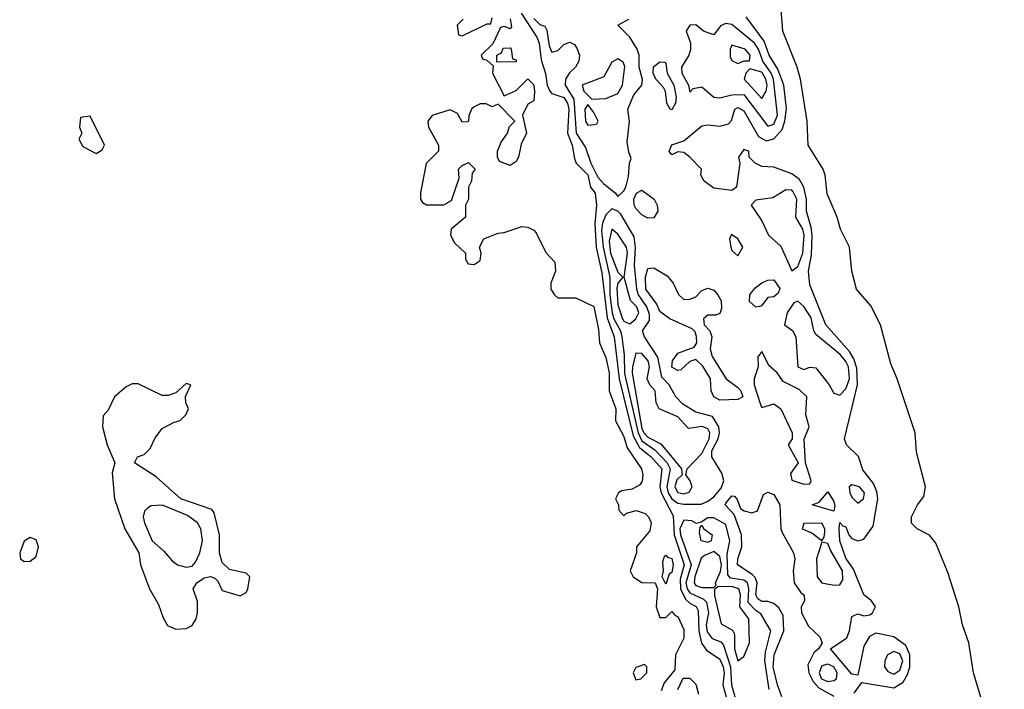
# Model space of a CAD drawing. Header units: inches. Extents: x 2792272 to 2951639, y 860504 to 1033803.
# Tile 197 of 209: x 2922875 to 2926158, y 1005635 to 1007868. Entities that reach past the tile are written whole.
import ezdxf

# ---------------------------------------------------------------- set-up
doc = ezdxf.new("R2010")
doc.units = ezdxf.units.IN
doc.header["$MEASUREMENT"] = 0
doc.layers.add('C9020', color=7, linetype='Continuous')

msp = doc.modelspace()

# ---------------------------------------------------------------- linework, layer by layer
at = {"layer": 'C9020', "color": 4}
for points, elevation in [([(2926158.5, 1005350), (2926055.8, 1005690), (2926039.7, 1005790), (2926018.9, 1005850), (2926006.3, 1005910), (2925970, 1006024), (2925930, 1006122), (2925909.3, 1006149.3), (2925868, 1006170), (2925849.2, 1006189.2), (2925849.3, 1006210.7), (2925869.2, 1006250), (2925890, 1006278), (2925895.6, 1006310), (2925866.2, 1006426.2), (2925861.3, 1006490), (2925801.3, 1006670), (2925780.4, 1006720.4), (2925745.6, 1006850), (2925713.6, 1006913.6), (2925666, 1006970), (2925649.6, 1007029.6), (2925642, 1007110), (2925612.3, 1007170), (2925601.6, 1007210), (2925567.9, 1007287.9), (2925560.7, 1007350), (2925554, 1007370), (2925504.5, 1007450), (2925500.7, 1007530), (2925478.7, 1007670), (2925467.8, 1007710), (2925419.6, 1007830), (2925411.6, 1007930)], 4), ([(2924510, 1007870.7), (2924515.3, 1007844.7), (2924510, 1007838), (2924490, 1007846), (2924478, 1007842), (2924452.7, 1007787.3), (2924414, 1007750), (2924418, 1007738), (2924432.7, 1007732.7), (2924454, 1007714), (2924452, 1007690), (2924490, 1007614), (2924530, 1007632), (2924569, 1007671), (2924590, 1007650.7), (2924592.2, 1007627.8), (2924590, 1007598), (2924570, 1007586), (2924552, 1007550), (2924564.7, 1007490), (2924546.8, 1007453.2), (2924538.8, 1007410), (2924530, 1007395.3), (2924510, 1007382), (2924475.3, 1007395.3), (2924468, 1007410), (2924468, 1007430), (2924480.2, 1007459.8), (2924502, 1007490), (2924508.4, 1007511.6), (2924526, 1007530), (2924470, 1007586), (2924450, 1007578), (2924430, 1007588), (2924410, 1007588), (2924390, 1007578), (2924382, 1007570), (2924372.7, 1007547.3), (2924372, 1007530), (2924367.3, 1007527.3), (2924350, 1007526), (2924335.3, 1007555.3), (2924310, 1007568), (2924250, 1007548.7), (2924236, 1007530), (2924238, 1007510), (2924272, 1007450), (2924272, 1007430), (2924230.9, 1007389.1), (2924211.1, 1007291.1), (2924211.3, 1007270), (2924218, 1007258), (2924231.1, 1007251.1), (2924288.9, 1007251.1), (2924315.3, 1007264.7), (2924340.4, 1007339.6), (2924338, 1007370), (2924350, 1007382), (2924371.6, 1007391.6), (2924394, 1007370), (2924383.6, 1007356.4), (2924382, 1007330), (2924371.3, 1007310), (2924372, 1007270), (2924362, 1007250), (2924362, 1007210), (2924314, 1007170), (2924312, 1007150), (2924324.5, 1007124.5), (2924362, 1007090), (2924362, 1007070), (2924370, 1007054), (2924390, 1007052), (2924410, 1007064.7), (2924414, 1007090), (2924408, 1007110), (2924422.7, 1007137.3), (2924470, 1007156), (2924490, 1007158), (2924550, 1007178.8), (2924570, 1007176), (2924590, 1007166), (2924597.1, 1007157.1), (2924630, 1007092), (2924659.6, 1007059.6), (2924662, 1007030), (2924646, 1006990), (2924646, 1006970), (2924658, 1006950), (2924670, 1006941), (2924730, 1006941), (2924790, 1006911.3), (2924805.5, 1006834.5), (2924808, 1006790), (2924830, 1006741), (2924840.3, 1006690), (2924840.7, 1006630), (2924862.8, 1006570), (2924862, 1006530), (2924890, 1006478), (2924900.2, 1006440.2), (2924948, 1006370), (2924953.4, 1006350), (2924950.5, 1006329.5), (2924943.5, 1006316.5), (2924917.3, 1006302.7), (2924882.8, 1006297.2), (2924872, 1006290), (2924862, 1006270), (2924872, 1006250), (2924872.7, 1006232.7), (2924890, 1006214), (2924898, 1006222), (2924931.1, 1006231.1), (2924961, 1006221), (2924972, 1006210), (2924981, 1006190), (2924976.3, 1006163.7), (2924932, 1006110), (2924932, 1006090), (2924911, 1006030), (2924921, 1006010), (2924950, 1005991), (2924994, 1005990), (2925002, 1005970), (2924998, 1005910), (2925010, 1005874), (2925030, 1005874), (2925050, 1005894), (2925061, 1005881), (2925070, 1005878), (2925090, 1005834), (2925090, 1005806), (2925062, 1005750), (2925059.6, 1005700.4), (2925023.6, 1005656.4), (2925014, 1005630)], 4), ([(2924354, 1007870), (2924334, 1007850), (2924338, 1007818), (2924350, 1007814), (2924434, 1007854), (2924446, 1007854), (2924450, 1007874)], 4), ([(2924547.6, 1007890), (2924599, 1007810), (2924607, 1007790), (2924614.4, 1007734.4), (2924628.2, 1007688.2), (2924633.8, 1007650), (2924642.3, 1007630), (2924650, 1007621.7), (2924690, 1007609), (2924701.3, 1007590), (2924705.9, 1007570), (2924701.3, 1007490), (2924717.5, 1007450), (2924725.1, 1007405.1), (2924730.3, 1007390), (2924770, 1007350.4), (2924778.7, 1007310), (2924794, 1007290), (2924798.9, 1007250), (2924793.1, 1007186.9), (2924797.9, 1007110), (2924815.9, 1007024.1), (2924833.7, 1006873.7), (2924857.6, 1006810), (2924874.2, 1006670), (2924920.7, 1006480.7), (2924941.8, 1006441.8), (2924980.7, 1006410), (2925016.3, 1006370), (2925010.1, 1006310), (2925013.6, 1006290), (2925054, 1006214), (2925057.8, 1006150), (2925091.3, 1006050), (2925077.7, 1006002.3), (2925078.1, 1005970), (2925095.8, 1005935.8), (2925110, 1005921.8), (2925131.2, 1005911.2), (2925137.6, 1005897.6), (2925139.2, 1005830), (2925148.7, 1005788.7), (2925165.6, 1005765.6), (2925210, 1005735.6), (2925220.8, 1005710), (2925223.7, 1005690), (2925220.2, 1005650), (2925231.4, 1005610)], 8), ([(2924590, 1007872.4), (2924610, 1007852.4), (2924626.7, 1007846.7), (2924633.2, 1007833.2), (2924640.6, 1007780.6), (2924650, 1007759.5), (2924670, 1007765.3), (2924690, 1007784.9), (2924710, 1007793), (2924725.1, 1007785.1), (2924733.3, 1007773.3), (2924741.3, 1007750), (2924739.5, 1007730), (2924728.8, 1007710), (2924708.7, 1007691.3), (2924694.7, 1007670), (2924694, 1007650), (2924723.1, 1007603.1), (2924730.2, 1007490), (2924761.7, 1007441.7), (2924779.8, 1007390), (2924803.1, 1007343.1), (2924821.3, 1007321.3), (2924862, 1007290), (2924870, 1007278.8), (2924890, 1007297.1), (2924896.8, 1007310), (2924905.6, 1007345.6), (2924908, 1007390), (2924914.6, 1007405.4), (2924906, 1007426), (2924901.1, 1007461.1), (2924908.7, 1007528.7), (2924903.1, 1007570), (2924922.9, 1007617.1), (2924949.7, 1007650), (2924951.8, 1007668.2), (2924940.8, 1007710), (2924940.5, 1007750), (2924934.5, 1007770), (2924909.8, 1007809.8), (2924869.4, 1007850), (2924906, 1007870)], 12), ([(2925658.2, 1005621.8), (2925682.9, 1005657.1), (2925790, 1005640.3), (2925820.8, 1005659.2), (2925836, 1005684), (2925843.9, 1005710), (2925843.2, 1005750), (2925830, 1005780.5), (2925790, 1005809.7), (2925730, 1005822), (2925708.8, 1005811.2), (2925690, 1005779), (2925670, 1005682), (2925650, 1005685.1), (2925579.3, 1005770), (2925633.2, 1005806.8), (2925642.2, 1005830), (2925650, 1005878), (2925670, 1005886.8), (2925690, 1005880.5), (2925710, 1005883), (2925719.3, 1005890), (2925729.3, 1005910), (2925716, 1005930), (2925689.6, 1005949.6), (2925655.3, 1006035.3), (2925630, 1006071.8), (2925609.8, 1006130), (2925608.3, 1006171.7), (2925610, 1006191), (2925619.6, 1006179.6), (2925630, 1006177.3), (2925639.5, 1006150), (2925650, 1006138.4), (2925670, 1006130.3), (2925690, 1006135.3), (2925721.1, 1006178.9), (2925736.8, 1006270), (2925733.5, 1006293.5), (2925721.8, 1006321.8), (2925686.6, 1006366.6), (2925671.7, 1006411.7), (2925631.8, 1006450), (2925625.6, 1006470), (2925669, 1006650), (2925666.2, 1006706.2), (2925656.9, 1006736.9), (2925641.7, 1006761.7), (2925563.1, 1006850), (2925510, 1006984), (2925505.6, 1007030), (2925515.7, 1007084.3), (2925517.3, 1007150), (2925514.8, 1007174.8), (2925499.3, 1007230), (2925499, 1007270), (2925489.8, 1007310), (2925475, 1007335), (2925450, 1007353.7), (2925390, 1007376.2), (2925350, 1007378), (2925328, 1007390), (2925308, 1007410), (2925306, 1007430), (2925290, 1007435.3), (2925272, 1007410), (2925276, 1007390), (2925264.9, 1007310), (2925250, 1007298.4), (2925190, 1007306), (2925158, 1007330), (2925146, 1007350), (2925148.7, 1007370), (2925109.4, 1007410), (2925090, 1007425.1), (2925070, 1007427), (2925050, 1007418), (2925040.7, 1007430), (2925050, 1007450.3), (2925090, 1007463.8), (2925150, 1007514), (2925170, 1007517.4), (2925210, 1007512.9), (2925238.7, 1007521.3), (2925248.3, 1007531.7), (2925259.3, 1007570), (2925270, 1007575.3), (2925290, 1007563.8), (2925338.8, 1007478.8), (2925364.4, 1007464.4), (2925390, 1007470.3), (2925418, 1007502), (2925427.1, 1007530), (2925431.7, 1007571.7), (2925422.8, 1007650), (2925403.7, 1007703.7), (2925374.7, 1007750), (2925357.1, 1007797.1), (2925297.8, 1007877.8)], 8), ([(2925417, 1005610), (2925402, 1005650), (2925388, 1005710), (2925390.7, 1005750), (2925423.5, 1005830), (2925421.2, 1005881.2), (2925406.6, 1005906.6), (2925390, 1005921), (2925370, 1005927.6), (2925350, 1005928), (2925336.4, 1005936.4), (2925329.9, 1005950), (2925334.8, 1005990), (2925327.4, 1006007.4), (2925318.1, 1006018.1), (2925268.2, 1006050), (2925269.7, 1006070), (2925282.7, 1006110), (2925282, 1006150), (2925258, 1006218), (2925227.6, 1006250), (2925230, 1006256), (2925250, 1006280.5), (2925258.8, 1006278.8), (2925267.9, 1006267.9), (2925278.5, 1006238.5), (2925291, 1006230), (2925316.9, 1006223.1), (2925335.3, 1006230), (2925355.3, 1006284.7), (2925370, 1006292), (2925390, 1006284.7), (2925410.3, 1006250), (2925413.4, 1006170), (2925417.5, 1006157.5), (2925455.8, 1006090), (2925460.4, 1006070), (2925454, 1006030), (2925457.6, 1005990), (2925478.8, 1005958.8), (2925491.1, 1005948.9), (2925492, 1005930), (2925480.5, 1005910), (2925482, 1005890), (2925505.5, 1005845.5), (2925542.8, 1005810), (2925551.3, 1005790), (2925538.8, 1005770), (2925523.6, 1005756.4), (2925503.8, 1005716.2), (2925506.9, 1005690), (2925520.9, 1005660.9), (2925540.3, 1005640.3), (2925590, 1005611.7)], 8), ([(2925373.8, 1005633.8), (2925359.4, 1005730), (2925361.6, 1005758.4), (2925379.5, 1005830), (2925346.8, 1005886.8), (2925330, 1005897.8), (2925304.6, 1005924.6), (2925306.6, 1005970), (2925301.8, 1005990), (2925290, 1005999.4), (2925245.9, 1006005.9), (2925236.2, 1006016.2), (2925234.5, 1006085.5), (2925243.5, 1006130), (2925230, 1006184.5), (2925190, 1006207.3), (2925170, 1006206.6), (2925147.9, 1006192.1), (2925131.6, 1006188.4), (2925116.8, 1006196.8), (2925090, 1006198.9), (2925076.8, 1006170), (2925079, 1006150), (2925114.4, 1006050), (2925096.6, 1005990), (2925101.3, 1005970), (2925110, 1005957.1), (2925155.6, 1005935.6), (2925165.1, 1005925.1), (2925171.6, 1005890), (2925164.3, 1005850), (2925167, 1005827), (2925184, 1005804), (2925213.4, 1005793.4), (2925222.2, 1005782.2), (2925245.4, 1005710), (2925248.8, 1005650), (2925262, 1005602)], 12), ([(2925070, 1005634), (2925088, 1005672), (2925110, 1005672), (2925130, 1005652), (2925138.8, 1005618.8)], 4)]:
    msp.add_lwpolyline(points, dxfattribs=dict(at, elevation=elevation))
for points, elevation in [([(2925230, 1007855.1), (2925212.5, 1007847.5), (2925190, 1007817.2), (2925155.1, 1007830), (2925130, 1007851.3), (2925110, 1007849.6), (2925097.8, 1007830), (2925111.5, 1007791.5), (2925112.3, 1007767.7), (2925106.4, 1007750), (2925081.8, 1007710), (2925083.6, 1007690), (2925105.7, 1007650), (2925110, 1007626.8), (2925121.2, 1007638.8), (2925150, 1007643.7), (2925190.2, 1007610.2), (2925210, 1007607.2), (2925250, 1007617.4), (2925290, 1007618.6), (2925370, 1007512.7), (2925390, 1007519.6), (2925402.6, 1007550), (2925389.3, 1007670), (2925381.5, 1007690), (2925353.7, 1007730), (2925338.4, 1007770), (2925325.3, 1007790), (2925250, 1007852)], 12), ([(2924466, 1007726), (2924466, 1007750), (2924482, 1007758), (2924487.3, 1007772.7), (2924510, 1007774), (2924514, 1007770), (2924518, 1007738), (2924530, 1007734), (2924530, 1007728)], 4), ([(2925250, 1007783.6), (2925244.3, 1007770), (2925244.3, 1007744.3), (2925250, 1007732.4), (2925270, 1007722), (2925291, 1007731), (2925309, 1007731), (2925310.8, 1007750), (2925294.5, 1007770)], 16), ([(2924870, 1007738), (2924850, 1007726), (2924822.9, 1007677.1), (2924750.8, 1007650), (2924756.3, 1007630), (2924783, 1007603), (2924830, 1007604.9), (2924870, 1007622), (2924885.6, 1007650), (2924892.5, 1007712.5), (2924887, 1007727)], 16), ([(2925050, 1007567.3), (2925044, 1007570), (2925032.7, 1007590), (2925028.3, 1007628.3), (2925022.4, 1007642.4), (2924996.2, 1007670), (2924987.4, 1007690), (2924988.7, 1007711.3), (2925010, 1007727.7), (2925026.4, 1007726.4), (2925030, 1007722), (2925033.7, 1007690), (2925056, 1007650), (2925064.4, 1007610), (2925061.6, 1007590)], 8), ([(2925310, 1007704), (2925296, 1007690), (2925290.7, 1007670), (2925350, 1007605.3), (2925364.7, 1007630), (2925367.6, 1007650), (2925363.5, 1007670), (2925350, 1007692.9)], 16), ([(2924770, 1007585.2), (2924759.1, 1007570), (2924762, 1007530), (2924770, 1007516.3), (2924790, 1007518.8), (2924799.3, 1007520.7), (2924804, 1007530), (2924790, 1007559)], 16), ([(2923110, 1007546), (2923078, 1007542), (2923074, 1007510), (2923082, 1007490), (2923072, 1007470), (2923085.4, 1007445.4), (2923130, 1007422), (2923150, 1007434), (2923158, 1007450)], 4), ([(2924970, 1007206), (2924950, 1007216.9), (2924930, 1007238), (2924924, 1007250), (2924923.5, 1007270), (2924932, 1007290), (2924950, 1007299.6), (2924990.3, 1007270), (2925000.3, 1007250), (2925003.1, 1007230), (2924990, 1007207)], 8), ([(2925430, 1007300.9), (2925386, 1007274), (2925330, 1007266), (2925314, 1007250), (2925350, 1007197.3), (2925371.8, 1007150), (2925412.7, 1007112.7), (2925450, 1007030.7), (2925470, 1007045.5), (2925486.6, 1007090), (2925491.1, 1007150), (2925486.6, 1007170), (2925463.1, 1007210), (2925466.2, 1007270), (2925453.9, 1007293.9), (2925450, 1007299.6)], 12), ([(2924850, 1007237), (2924830, 1007216.9), (2924818.3, 1007190), (2924815.3, 1007164.7), (2924820.3, 1007110), (2924843.3, 1007010), (2924843.3, 1006950), (2924851.2, 1006890), (2924855.8, 1006870), (2924878, 1006830), (2924883.5, 1006810), (2924890.9, 1006750), (2924891.5, 1006688.5), (2924936.9, 1006490), (2924950, 1006463.7), (2924993.2, 1006433.2), (2925034.5, 1006390), (2925044.2, 1006370), (2925033.4, 1006310), (2925037.9, 1006290), (2925050, 1006270.2), (2925070, 1006255.6), (2925090, 1006252.9), (2925147.6, 1006252.4), (2925170, 1006262.3), (2925190, 1006277.2), (2925214.5, 1006305.5), (2925223.5, 1006330), (2925216, 1006356), (2925183.5, 1006410), (2925183.4, 1006430), (2925204.2, 1006470), (2925208.2, 1006490), (2925206, 1006510), (2925185.2, 1006545.2), (2925130, 1006559.6), (2925086.1, 1006586.1), (2925062.6, 1006610), (2925041, 1006650), (2925016.4, 1006676.4), (2925003.2, 1006743.2), (2924958.9, 1006810), (2924951.6, 1006830), (2924975.4, 1006864.6), (2924975.4, 1006884.6), (2924966, 1006910), (2924938, 1006950), (2924933, 1006970), (2924925.6, 1007050), (2924928.5, 1007108.5), (2924924.5, 1007144.5), (2924879.4, 1007219.4), (2924870, 1007229.6)], 12), ([(2924850, 1007169.5), (2924840.5, 1007130), (2924845.2, 1007090), (2924870, 1007026), (2924886, 1007010), (2924870, 1006989.3), (2924866.7, 1006973.3), (2924870, 1006917.3), (2924885.2, 1006870), (2924890, 1006863.1), (2924910, 1006853.7), (2924930, 1006870.4), (2924939.8, 1006890), (2924932.5, 1006910), (2924911.3, 1006931.3), (2924891.1, 1007010), (2924902, 1007090), (2924898.6, 1007110), (2924870, 1007153.3)], 16), ([(2925248.5, 1007151.5), (2925242.4, 1007137.6), (2925246.3, 1007110), (2925250, 1007098.8), (2925270, 1007080.7), (2925286, 1007110), (2925270, 1007137.2)], 12), ([(2925090, 1006935.5), (2925110, 1006936.4), (2925130, 1006943.8), (2925150, 1006964.9), (2925170, 1006973), (2925190, 1006966), (2925203.1, 1006950), (2925214.3, 1006930), (2925215.1, 1006904.9), (2925210, 1006888.7), (2925196.8, 1006883.2), (2925170, 1006882.7), (2925154.8, 1006870), (2925157.3, 1006850), (2925176, 1006830), (2925182.8, 1006810), (2925177.3, 1006770), (2925184.5, 1006744.5), (2925230.8, 1006670), (2925270, 1006642), (2925279.3, 1006630), (2925286, 1006610), (2925270, 1006602), (2925210, 1006599.6), (2925189.4, 1006610), (2925180.9, 1006630), (2925179, 1006670), (2925152.9, 1006712.9), (2925130, 1006735.3), (2925110, 1006728.7), (2925079.9, 1006700.1), (2925070, 1006698), (2925050, 1006709.3), (2925052, 1006730), (2925070, 1006756.4), (2925123.9, 1006776.1), (2925132.7, 1006790), (2925132, 1006812), (2925127, 1006827), (2925117, 1006837), (2925042.7, 1006870), (2925010, 1006895.1), (2924999.6, 1006919.6), (2924963.5, 1006970), (2924961.4, 1007010), (2924970, 1007038.8), (2924990, 1007040.4), (2925033.7, 1007013.7), (2925054.4, 1006990), (2925071.9, 1006951.9)], 8), ([(2925330, 1006909.7), (2925308.8, 1006928.8), (2925310, 1006950.7), (2925326.9, 1006973.1), (2925350, 1006990.8), (2925370, 1006999.1), (2925390, 1007000.7), (2925410, 1006971.3), (2925404, 1006956), (2925390, 1006944), (2925370, 1006942), (2925347.3, 1006912.7)], 8), ([(2925470, 1006929.5), (2925456.4, 1006923.6), (2925433.8, 1006890), (2925425.3, 1006850), (2925451.7, 1006831.7), (2925463.5, 1006810), (2925470.3, 1006710.3), (2925490, 1006702), (2925510, 1006709.1), (2925530, 1006707.6), (2925574.6, 1006650), (2925590, 1006622.8), (2925610, 1006616.3), (2925630, 1006637.6), (2925641.7, 1006670), (2925638.6, 1006710), (2925630, 1006728.4), (2925611.3, 1006751.3), (2925530, 1006818.7), (2925523.1, 1006830), (2925514, 1006874), (2925490, 1006911.6)], 12), ([(2924930, 1006756), (2924918, 1006710), (2924917.3, 1006690), (2924950, 1006505.3), (2924956.6, 1006490), (2924970, 1006476.1), (2925013.3, 1006453.2), (2925082, 1006370), (2925083.7, 1006350), (2925066.3, 1006333.7), (2925059.3, 1006310), (2925070, 1006291.8), (2925090, 1006287), (2925107.6, 1006292.4), (2925117.2, 1006310), (2925110.7, 1006330.7), (2925096.9, 1006350), (2925100.7, 1006370), (2925150, 1006421.3), (2925174.1, 1006470), (2925176.8, 1006490), (2925170, 1006503.5), (2925151.4, 1006511.4), (2925104.9, 1006504.9), (2925070, 1006543.5), (2925008, 1006570), (2924996.9, 1006590), (2924994.3, 1006630), (2924976.2, 1006650), (2924967, 1006670), (2924975, 1006710), (2924970.8, 1006730), (2924950, 1006755.1)], 16), ([(2925350, 1006762), (2925336, 1006744), (2925337.1, 1006710), (2925324.4, 1006670), (2925324.6, 1006650), (2925345.3, 1006585.2), (2925350, 1006574.8), (2925390, 1006587.3), (2925413, 1006570), (2925450.7, 1006490), (2925451, 1006470), (2925438, 1006450), (2925471, 1006390), (2925445.5, 1006354.5), (2925450, 1006332), (2925490, 1006318.7), (2925510, 1006320.7), (2925514.3, 1006330), (2925495.8, 1006390), (2925491.2, 1006468.8), (2925507.6, 1006510), (2925496.4, 1006550), (2925499.7, 1006610), (2925474.7, 1006634.7), (2925421, 1006661), (2925400.5, 1006690), (2925374, 1006714)], 12), ([(2923430, 1006655.3), (2923396, 1006624), (2923370, 1006615.3), (2923350, 1006615.3), (2923270, 1006653.2), (2923250, 1006653.2), (2923230, 1006644), (2923191.3, 1006610), (2923170, 1006566), (2923152.7, 1006547.3), (2923151.3, 1006510), (2923166, 1006450), (2923192, 1006390), (2923182.8, 1006357.2), (2923190.5, 1006270), (2923226, 1006170), (2923271.8, 1006090), (2923278, 1006050), (2923307.3, 1005970), (2923337.5, 1005917.5), (2923353, 1005873), (2923367.3, 1005847.3), (2923395.3, 1005835.3), (2923430, 1005838), (2923450, 1005847.3), (2923462.9, 1005870), (2923467.6, 1005890), (2923467.3, 1005927.3), (2923453.2, 1005970), (2923465.2, 1005990), (2923490, 1006006.8), (2923511, 1006011), (2923526, 1006006), (2923536, 1005996), (2923550, 1005964.7), (2923610, 1005946.8), (2923630, 1005958), (2923636, 1005970), (2923642, 1006010), (2923630, 1006022), (2923574, 1006034), (2923550, 1006058), (2923540.9, 1006090), (2923541.3, 1006150), (2923523.9, 1006223.9), (2923515.1, 1006235.1), (2923412, 1006270), (2923330, 1006343.7), (2923258, 1006390), (2923268, 1006410), (2923290, 1006418), (2923310, 1006438), (2923326.6, 1006473.4), (2923350, 1006504.7), (2923390, 1006526), (2923410, 1006531.3), (2923428.7, 1006550), (2923438, 1006570), (2923428.7, 1006590), (2923428, 1006612), (2923446, 1006650)], 4), ([(2925590, 1006229.3), (2925518, 1006250), (2925540.7, 1006259.3), (2925570, 1006294), (2925590, 1006261), (2925593.4, 1006246.6)], 8), ([(2925650, 1006317), (2925640.7, 1006310), (2925643, 1006290), (2925650, 1006276), (2925670, 1006256), (2925689.3, 1006270.7), (2925692.1, 1006290), (2925675.1, 1006310)], 12), ([(2923350.7, 1006249.3), (2923313.7, 1006246.3), (2923301.1, 1006238.9), (2923290.6, 1006229.4), (2923286.4, 1006210), (2923290.5, 1006190), (2923316.4, 1006130), (2923355.8, 1006095.8), (2923383, 1006063), (2923401.6, 1006050), (2923430, 1006041.8), (2923450, 1006045.2), (2923461.3, 1006058.7), (2923475.6, 1006090), (2923484.7, 1006130), (2923478.7, 1006170), (2923467.6, 1006190), (2923434.6, 1006214.5)], 8), ([(2925550, 1006189.2), (2925490, 1006188), (2925484.9, 1006170), (2925517.1, 1006157.1), (2925550, 1006131.3), (2925558, 1006142), (2925559.6, 1006160.4), (2925559.6, 1006170)], 12), ([(2925170, 1006125.1), (2925147.1, 1006130), (2925142.2, 1006157.7), (2925144.7, 1006175.3), (2925150, 1006182), (2925156, 1006170), (2925184, 1006150), (2925180.5, 1006130)], 12), ([(2922910, 1006140.9), (2922890, 1006128.7), (2922874.8, 1006090), (2922878, 1006070), (2922890, 1006061), (2922910, 1006062.8), (2922930, 1006078), (2922937, 1006110), (2922930, 1006133.2)], 4), ([(2925550, 1006126), (2925532, 1006070), (2925534, 1006010), (2925550.3, 1005990.3), (2925590, 1005982.6), (2925610, 1005983.6), (2925620.4, 1005999.6), (2925619.4, 1006030), (2925578.7, 1006098.7), (2925570, 1006121.2)], 12), ([(2925190, 1006094), (2925158.6, 1006081.4), (2925147.7, 1006072.3), (2925126.3, 1006010), (2925123.8, 1005990), (2925130, 1005981.5), (2925150, 1005974), (2925190, 1005974.8), (2925197.2, 1005982.8), (2925195.1, 1005990), (2925212.1, 1006027.9), (2925214.9, 1006050), (2925210, 1006078.3)], 16), ([(2925030, 1005986), (2925018, 1006010), (2925022, 1006030), (2925020.2, 1006059.8), (2925024, 1006076), (2925030, 1006082), (2925035.3, 1006075.3), (2925050, 1006070.8), (2925054, 1006050), (2925050, 1006024), (2925040.7, 1006019.3)], 4), ([(2925250, 1005978), (2925203.4, 1005976.6), (2925192.3, 1005967.7), (2925192.4, 1005947.6), (2925213.7, 1005853.7), (2925251.7, 1005831.7), (2925259, 1005819), (2925258.2, 1005770), (2925270, 1005730.4), (2925290, 1005744.4), (2925308.3, 1005790), (2925306, 1005870), (2925276.4, 1005910), (2925278.4, 1005950), (2925273.3, 1005970)], 16), ([(2925790, 1005761.4), (2925768.8, 1005750), (2925759.6, 1005730), (2925759, 1005710), (2925770, 1005694), (2925790, 1005685.8), (2925810, 1005698.3), (2925819.6, 1005730), (2925810, 1005752.9)], 12), ([(2924958, 1005718), (2924930, 1005708), (2924921, 1005690), (2924930, 1005666), (2924946, 1005670), (2924966, 1005690), (2924966, 1005710)], 4), ([(2925570, 1005718.8), (2925550, 1005713.7), (2925541.5, 1005690), (2925549.3, 1005670), (2925570, 1005660.7), (2925590, 1005664), (2925598.7, 1005670), (2925601.5, 1005690), (2925590, 1005709.6)], 12)]:
    msp.add_lwpolyline(points, close=True, dxfattribs=dict(at, elevation=elevation))

doc.saveas('drawing.dxf')
